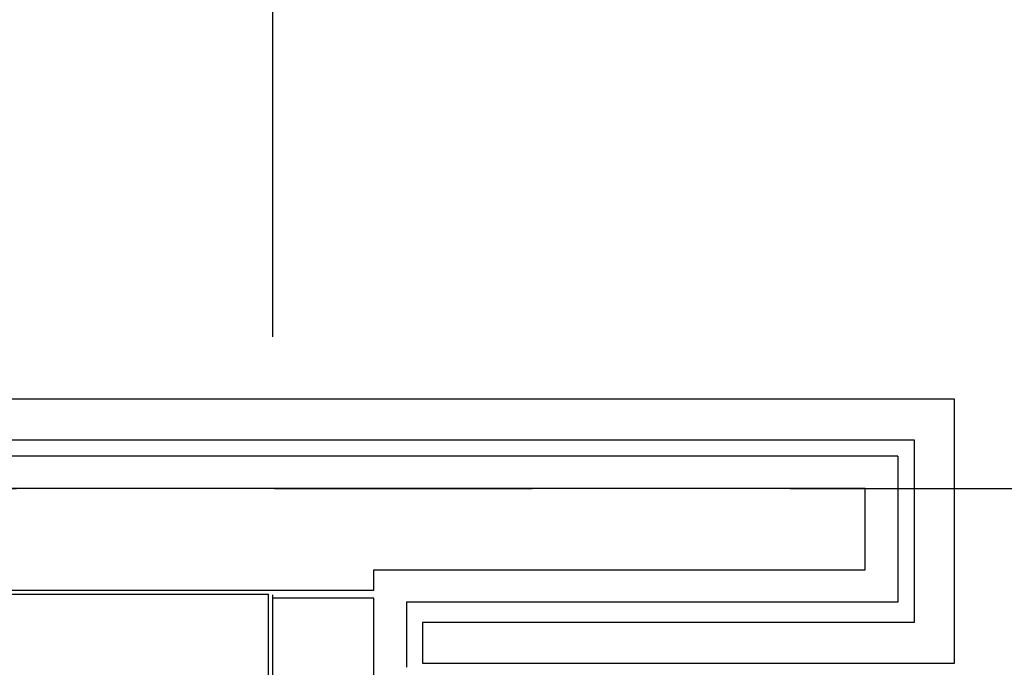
# Model space of a CAD drawing. Header units: millimetres. Extents: x -3528 to 120637, y -25886 to 25397.
# Tile 21 of 23: x 113503 to 115927, y -5000 to -3406. Entities that reach past the tile are written whole.
import ezdxf

# ---------------------------------------------------------------- set-up
doc = ezdxf.new("R2010")
doc.units = ezdxf.units.MM
doc.header["$LTSCALE"] = 100
doc.header["$MEASUREMENT"] = 0
doc.linetypes.add('CENTER', pattern=[50.8, 31.75, -6.35, 6.35, -6.35])
for name, color, linetype in [('AL21----_BUITENWAND', 3, 'CONTINUOUS'), ('AL42----_PLEISTERWERK', 8, 'CONTINUOUS'), ('BL$7----_STRAMIEN', 8, 'CONTINUOUS')]:
    doc.layers.add(name, color=color, linetype=linetype)

msp = doc.modelspace()

# ---------------------------------------------------------------- linework, layer by layer
at = {"layer": 'AL21----_BUITENWAND'}
for p, q in [((115665, -4480.1), (108850.2, -4480.1)), ((115665, -4480.1), (115665, -4840.1)), ((115665, -4840.1), (114455, -4840.1)), ((114455, -4840.1), (114455, -5000.1))]:
    msp.add_line(p, q, dxfattribs=at)
msp.add_lwpolyline([(108940, -4440.1), (115705, -4440.1), (115705, -4890.1), (114495, -4890.1), (114495, -4990.1), (115805, -4990.1), (115805, -4340.1), (108940, -4340.1)], dxfattribs=at)
for points in [[(114375, -4810.1), (114375, -4760.1), (115585, -4760.1), (115585, -4560.1), (112120.2, -4560.1), (109129.8, -4560.1), (109129.8, -4560.1), (108760, -4560.1), (108760, -4810.1), (109109.8, -4810.1), (109109.8, -4810.1), (112140.2, -4810.1)], [(114125, -4830.1), (114125, -5865.2), (114375, -5885.2), (114375, -4830.1)]]:
    msp.add_lwpolyline(points, close=True, dxfattribs=at)
at = {"layer": 'AL42----_PLEISTERWERK'}
msp.add_line((114115, -4820.1), (114115, -5875.2), dxfattribs=at)
msp.add_lwpolyline([(108812.5, -4820.1), (112130.8, -4820.1), (114115, -4820.1)], dxfattribs=at)
at = {"layer": 'BL$7----_STRAMIEN', "linetype": 'CENTER'}
for p, q in [((114125, 24388.1), (114125, -24827)), ((90000, -4560.1), (119627.7, -4560.1))]:
    msp.add_line(p, q, dxfattribs=at)

doc.saveas('drawing.dxf')
